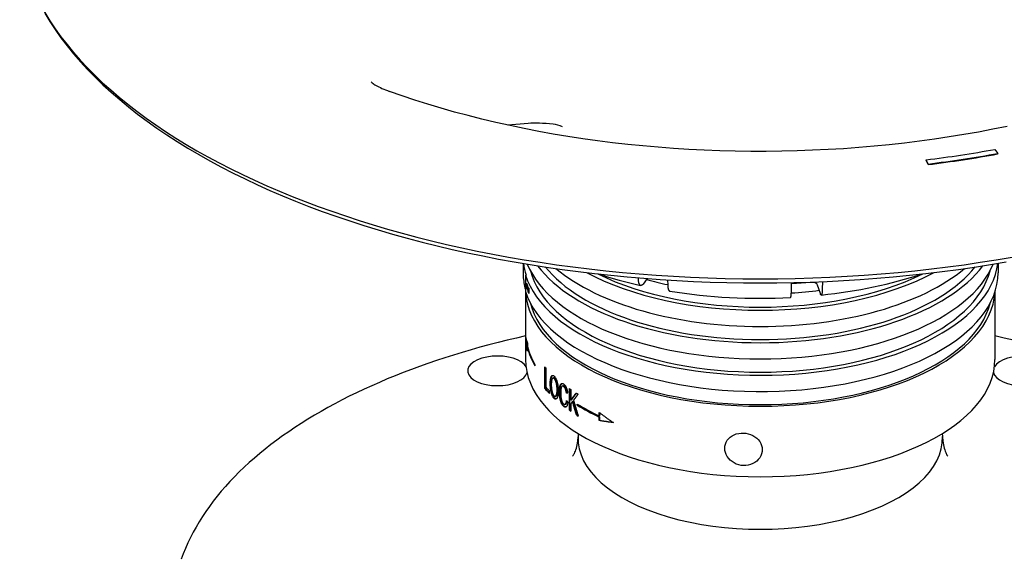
# Model space of a CAD drawing. Header units: millimetres. Extents: x 1087 to 3603, y 461 to 1487.
# Tile 13 of 19: x 1579 to 1736, y 923 to 1009. Entities that reach past the tile are written whole.
import ezdxf

# ---------------------------------------------------------------- set-up
doc = ezdxf.new("R2010")
doc.units = ezdxf.units.MM
doc.layers.add('DETAIL', color=2, linetype='Continuous')

msp = doc.modelspace()

# ---------------------------------------------------------------- linework, layer by layer
at = {"layer": 'DETAIL'}
for p, q in [((1660.15, 992.13), (1656.89, 991.85)), ((1734.69, 987.97), (1735.16, 987.33)), ((1735.16, 987.24), (1735.16, 987.33)), ((1724.04, 985.64), (1723.71, 986.3)), ((1723.71, 986.21), (1723.71, 986.3)), ((1724.04, 985.55), (1723.71, 986.21)), ((1724.04, 985.55), (1724.04, 985.64)), ((1659.33, 969.75), (1659.33, 967.74)), ((1735.22, 969.77), (1735.22, 968.24)), ((1659.79, 967.86), (1659.69, 967.85)), ((1659.69, 967.85), (1659.69, 965.25)), ((1659.89, 966.34), (1659.96, 966.35)), ((1677.76, 967.16), (1677.75, 967.45)), ((1679.16, 967.33), (1678.48, 966.45)), ((1682.41, 967.11), (1682.43, 966.26)), ((1702.19, 965.22), (1702.2, 966.69)), ((1705.25, 966.71), (1702.28, 966.48)), ((1706.82, 964.96), (1706.39, 966.29)), ((1707.14, 966.85), (1707.13, 965.61)), ((1659.72, 965.17), (1659.72, 959.86)), ((1659.95, 965.79), (1659.94, 965.65)), ((1660.19, 965.25), (1660.19, 965.84)), ((1660.24, 965.25), (1660.19, 965.25)), ((1660.24, 965.73), (1660.24, 964.93)), ((1734.72, 965.17), (1734.72, 954.37)), ((1659.72, 957.55), (1659.72, 954.37)), ((1660, 957.05), (1660, 956.48)), ((1660, 956.31), (1660, 955.75)), ((1660.05, 956.31), (1660, 956.31)), ((1661.21, 953.55), (1661.21, 953.38)), ((1662.78, 949.75), (1662.78, 953.22)), ((1662.88, 949.77), (1662.88, 953.11)), ((1662.93, 953.05), (1662.93, 949.99)), ((1664.09, 951.43), (1664.18, 951.45)), ((1662.88, 949.77), (1662.78, 949.75)), ((1663.51, 949.37), (1663.51, 948.96)), ((1665.6, 950.13), (1665.68, 950.16)), ((1666.32, 949.06), (1666.24, 949.03)), ((1666.73, 946.27), (1666.73, 949.73)), ((1666.81, 946.3), (1666.81, 949.68)), ((1666.95, 949.58), (1666.95, 947.87)), ((1664.56, 948.51), (1664.47, 948.48)), ((1666.1, 947.25), (1666.02, 947.22)), ((1667.03, 947.9), (1666.95, 947.87)), ((1666.95, 947.32), (1666.95, 946.12)), ((1667.3, 947.72), (1667.22, 947.69)), ((1667.97, 947.1), (1667.97, 947.27)), ((1666.81, 946.3), (1666.73, 946.27)), ((1668.05, 947.13), (1667.97, 947.1)), ((1668.05, 947.22), (1668.05, 947.13)), ((1671.48, 945.37), (1671.48, 945.93)), ((1671.55, 945.88), (1671.55, 945.41)), ((1667.91, 945.57), (1667.83, 945.54)), ((1671.55, 945.41), (1671.48, 945.37)), ((1671.55, 945.23), (1671.48, 945.2)), ((1671.48, 944.64), (1671.48, 945.2)), ((1671.55, 944.67), (1671.48, 944.64)), ((1671.55, 945.23), (1671.55, 944.67)), ((1668.14, 942.55), (1668.12, 942.06)), ((1726.3, 942.55), (1726.32, 942.06))]:
    msp.add_line(p, q, dxfattribs=at)
at = {"layer": 'DETAIL', "flags": 128}
for points in [[(1582.87, 1009.76), (1583.68, 1008.43), (1584.54, 1007.12), (1585.47, 1005.82), (1586.45, 1004.53), (1587.49, 1003.26), (1588.58, 1002), (1589.73, 1000.75), (1590.93, 999.52), (1592.18, 998.31), (1593.49, 997.11), (1594.85, 995.93), (1596.26, 994.77), (1597.72, 993.63), (1599.23, 992.5), (1600.78, 991.39), (1602.39, 990.3), (1604.04, 989.23), (1605.74, 988.18), (1607.48, 987.15), (1609.27, 986.14), (1611.11, 985.16), (1612.98, 984.19), (1614.9, 983.25), (1616.86, 982.33), (1618.86, 981.43), (1620.89, 980.55), (1622.97, 979.7), (1625.08, 978.87), (1627.23, 978.07), (1629.41, 977.29), (1631.63, 976.54), (1633.88, 975.81), (1636.16, 975.11), (1638.47, 974.43), (1640.81, 973.78), (1643.18, 973.16), (1645.57, 972.56), (1647.99, 971.99), (1650.44, 971.45), (1652.91, 970.94), (1655.4, 970.45), (1657.91, 970), (1660.44, 969.57), (1662.99, 969.17), (1665.56, 968.8), (1668.14, 968.45), (1670.74, 968.14), (1673.35, 967.86), (1675.97, 967.6), (1678.6, 967.38), (1681.24, 967.18), (1683.89, 967.02), (1686.55, 966.88), (1689.21, 966.78), (1691.88, 966.7), (1694.55, 966.66), (1697.22, 966.64), (1699.89, 966.66), (1702.56, 966.7), (1705.22, 966.78), (1707.89, 966.88), (1710.54, 967.02), (1713.19, 967.18), (1715.84, 967.38), (1718.47, 967.6), (1721.09, 967.86), (1723.7, 968.14), (1726.3, 968.45), (1728.88, 968.8), (1731.45, 969.17), (1734, 969.57), (1736.53, 970)], [(1635.02, 998.79), (1635.03, 998.78), (1635.07, 998.74), (1635.13, 998.68), (1635.22, 998.6), (1635.34, 998.52), (1635.48, 998.42), (1635.64, 998.31), (1635.83, 998.2), (1636.04, 998.09), (1636.26, 997.97), (1636.51, 997.85), (1636.77, 997.73), (1637.05, 997.61), (1637.34, 997.49), (1637.65, 997.37), (1637.97, 997.25)], [(1736.68, 991.66), (1734.4, 991.19), (1732.09, 990.75), (1729.76, 990.34), (1727.41, 989.96), (1725.04, 989.6), (1722.65, 989.28), (1720.25, 988.98), (1717.83, 988.72), (1715.4, 988.48), (1712.96, 988.27), (1710.51, 988.09), (1708.05, 987.95), (1705.59, 987.83), (1703.12, 987.74), (1700.65, 987.68), (1698.17, 987.66), (1695.69, 987.66), (1693.22, 987.69), (1690.75, 987.76), (1688.28, 987.85), (1685.81, 987.98), (1683.36, 988.13), (1680.91, 988.32), (1678.47, 988.53), (1676.05, 988.77), (1673.63, 989.05), (1671.23, 989.35), (1668.85, 989.68), (1666.48, 990.04), (1664.14, 990.43), (1661.81, 990.85), (1659.51, 991.3), (1657.23, 991.78), (1654.97, 992.28), (1652.74, 992.81), (1650.54, 993.37), (1648.36, 993.95), (1646.22, 994.56), (1644.11, 995.19), (1642.03, 995.85), (1639.98, 996.54), (1637.97, 997.25)], [(1664.12, 991.99), (1663.54, 992.05), (1662.98, 992.1), (1662.44, 992.13), (1661.92, 992.16), (1661.43, 992.17), (1660.97, 992.17), (1660.54, 992.15), (1660.15, 992.13)], [(1665.59, 991.6), (1665.22, 991.73), (1664.85, 991.84), (1664.49, 991.93), (1664.12, 991.99)], [(1671.34, 968.07), (1672.97, 967.56), (1674.65, 967.07), (1676.35, 966.63), (1678.1, 966.22)], [(1706.97, 964.69), (1708.04, 964.81), (1709.11, 964.95), (1710.16, 965.09), (1711.21, 965.25), (1712.26, 965.42), (1713.29, 965.6), (1714.32, 965.8), (1715.34, 966), (1716.34, 966.22), (1717.34, 966.45), (1718.33, 966.69), (1719.31, 966.94), (1720.27, 967.21), (1721.23, 967.49), (1722.17, 967.77), (1723.1, 968.07)], [(1659.83, 966.33), (1659.83, 966.36), (1659.83, 966.38), (1659.83, 966.41), (1659.84, 966.43), (1659.84, 966.45), (1659.84, 966.47), (1659.84, 966.48), (1659.85, 966.49), (1659.85, 966.51), (1659.85, 966.52), (1659.86, 966.52), (1659.86, 966.53), (1659.87, 966.53), (1659.87, 966.53), (1659.88, 966.53), (1659.88, 966.53), (1659.89, 966.52), (1659.89, 966.52), (1659.9, 966.51), (1659.91, 966.5), (1659.91, 966.48), (1659.92, 966.47), (1659.93, 966.45), (1659.94, 966.43)], [(1659.94, 965.65), (1659.93, 965.68), (1659.92, 965.7), (1659.91, 965.73), (1659.91, 965.76), (1659.9, 965.78), (1659.89, 965.81), (1659.89, 965.84), (1659.88, 965.87), (1659.87, 965.89), (1659.87, 965.92), (1659.86, 965.95), (1659.86, 965.98), (1659.85, 966.01), (1659.85, 966.04), (1659.85, 966.07), (1659.84, 966.1), (1659.84, 966.13), (1659.84, 966.15), (1659.84, 966.18), (1659.84, 966.21), (1659.83, 966.24), (1659.83, 966.27), (1659.83, 966.3), (1659.83, 966.33)], [(1659.93, 966.28), (1659.93, 966.3), (1659.93, 966.31), (1659.92, 966.32), (1659.92, 966.32), (1659.91, 966.33), (1659.91, 966.33), (1659.9, 966.34), (1659.9, 966.34), (1659.9, 966.34), (1659.89, 966.34), (1659.89, 966.34), (1659.89, 966.34), (1659.88, 966.34), (1659.88, 966.33), (1659.88, 966.33), (1659.88, 966.32), (1659.88, 966.31), (1659.87, 966.31), (1659.87, 966.3), (1659.87, 966.28), (1659.87, 966.27), (1659.87, 966.26), (1659.87, 966.24), (1659.87, 966.23)], [(1659.87, 966.23), (1659.87, 966.21), (1659.87, 966.19), (1659.87, 966.17), (1659.87, 966.15), (1659.87, 966.13), (1659.87, 966.12), (1659.88, 966.1), (1659.88, 966.08), (1659.88, 966.06), (1659.88, 966.04), (1659.89, 966.02), (1659.89, 966), (1659.89, 965.98), (1659.9, 965.96), (1659.9, 965.94), (1659.9, 965.93), (1659.91, 965.91), (1659.91, 965.89), (1659.92, 965.87), (1659.92, 965.86), (1659.93, 965.84), (1659.93, 965.82), (1659.94, 965.81), (1659.95, 965.79)], [(1659.93, 966.35), (1659.93, 966.35), (1659.93, 966.36), (1659.93, 966.36), (1659.93, 966.37), (1659.93, 966.37), (1659.93, 966.37), (1659.93, 966.38), (1659.93, 966.38), (1659.93, 966.39), (1659.93, 966.39), (1659.93, 966.39), (1659.93, 966.4), (1659.93, 966.4), (1659.93, 966.4), (1659.93, 966.41), (1659.93, 966.41), (1659.93, 966.42), (1659.93, 966.42), (1659.93, 966.42), (1659.93, 966.43), (1659.93, 966.43), (1659.93, 966.43), (1659.93, 966.44), (1659.93, 966.44)], [(1660.08, 965.6), (1660.07, 965.65), (1660.06, 965.7), (1660.05, 965.75), (1660.05, 965.79), (1660.04, 965.84), (1660.03, 965.88), (1660.02, 965.92), (1660.02, 965.95), (1660.01, 965.99), (1660, 966.02), (1660, 966.04), (1659.99, 966.07), (1659.99, 966.09), (1659.98, 966.12), (1659.98, 966.14), (1659.97, 966.16), (1659.97, 966.18), (1659.96, 966.2), (1659.96, 966.21), (1659.95, 966.23), (1659.95, 966.25), (1659.94, 966.26), (1659.94, 966.27), (1659.93, 966.28)], [(1659.94, 966.43), (1659.94, 966.42), (1659.95, 966.4), (1659.95, 966.39), (1659.96, 966.37), (1659.96, 966.35), (1659.97, 966.33), (1659.98, 966.31), (1659.98, 966.29), (1659.99, 966.27), (1659.99, 966.24), (1660, 966.22), (1660.01, 966.19), (1660.01, 966.16), (1660.02, 966.13), (1660.03, 966.1), (1660.03, 966.07), (1660.04, 966.04), (1660.05, 966), (1660.05, 965.95), (1660.06, 965.91), (1660.07, 965.85), (1660.08, 965.8), (1660.09, 965.74), (1660.11, 965.67)], [(1678.48, 966.45), (1678.43, 966.4), (1678.39, 966.35), (1678.34, 966.31), (1678.3, 966.27), (1678.25, 966.25), (1678.21, 966.23), (1678.17, 966.22), (1678.13, 966.22), (1678.09, 966.22), (1678.05, 966.24), (1678.02, 966.26), (1677.98, 966.28), (1677.95, 966.32), (1677.92, 966.36), (1677.9, 966.41), (1677.87, 966.47), (1677.85, 966.54), (1677.83, 966.61), (1677.81, 966.68), (1677.79, 966.77), (1677.78, 966.86), (1677.77, 966.95), (1677.76, 967.06), (1677.76, 967.16)], [(1682.43, 966.26), (1682.43, 966.2), (1682.43, 966.13), (1682.44, 966.07), (1682.44, 966), (1682.45, 965.94), (1682.46, 965.89), (1682.47, 965.83), (1682.48, 965.78), (1682.49, 965.73), (1682.5, 965.69), (1682.51, 965.64), (1682.53, 965.6), (1682.55, 965.56), (1682.56, 965.52), (1682.58, 965.49), (1682.6, 965.45), (1682.62, 965.43), (1682.64, 965.4), (1682.66, 965.38), (1682.68, 965.37), (1682.7, 965.35), (1682.72, 965.34), (1682.75, 965.33), (1682.77, 965.32)], [(1660.2, 965.03), (1660.2, 965.04), (1660.19, 965.06), (1660.19, 965.08), (1660.18, 965.09), (1660.18, 965.11), (1660.17, 965.13), (1660.17, 965.15), (1660.16, 965.17), (1660.16, 965.19), (1660.16, 965.21), (1660.15, 965.23), (1660.15, 965.25), (1660.14, 965.28), (1660.14, 965.3), (1660.13, 965.32), (1660.13, 965.35), (1660.12, 965.38), (1660.11, 965.41), (1660.11, 965.43), (1660.1, 965.46), (1660.1, 965.5), (1660.09, 965.53), (1660.09, 965.56), (1660.08, 965.6)], [(1660.11, 965.67), (1660.11, 965.63), (1660.12, 965.6), (1660.12, 965.57), (1660.13, 965.54), (1660.13, 965.51), (1660.14, 965.48), (1660.14, 965.46), (1660.15, 965.44), (1660.15, 965.42), (1660.15, 965.4), (1660.16, 965.39), (1660.16, 965.38), (1660.16, 965.36), (1660.17, 965.35), (1660.17, 965.34), (1660.17, 965.33), (1660.17, 965.32), (1660.17, 965.31), (1660.18, 965.3), (1660.18, 965.29), (1660.18, 965.28), (1660.18, 965.27), (1660.19, 965.26), (1660.19, 965.25)], [(1660.24, 964.93), (1660.24, 964.93), (1660.24, 964.93), (1660.24, 964.94), (1660.24, 964.94), (1660.24, 964.94), (1660.23, 964.95), (1660.23, 964.95), (1660.23, 964.96), (1660.23, 964.96), (1660.23, 964.96), (1660.23, 964.97), (1660.22, 964.97), (1660.22, 964.98), (1660.22, 964.98), (1660.22, 964.98), (1660.22, 964.99), (1660.22, 964.99), (1660.21, 965), (1660.21, 965), (1660.21, 965.01), (1660.21, 965.01), (1660.21, 965.02), (1660.21, 965.02), (1660.2, 965.03)], [(1682.77, 965.32), (1683.94, 965.14), (1685.11, 964.98), (1686.3, 964.83), (1687.49, 964.69), (1688.68, 964.57), (1689.89, 964.47), (1691.09, 964.38), (1692.3, 964.31), (1693.52, 964.25), (1694.73, 964.21), (1695.95, 964.19), (1697.17, 964.18), (1698.39, 964.19), (1699.6, 964.21), (1700.82, 964.25), (1702.03, 964.3)], [(1702.03, 964.31), (1702.04, 964.31), (1702.05, 964.32), (1702.07, 964.32), (1702.08, 964.34), (1702.09, 964.35), (1702.09, 964.37), (1702.1, 964.39), (1702.11, 964.42), (1702.12, 964.45), (1702.13, 964.48), (1702.14, 964.52), (1702.14, 964.55), (1702.15, 964.6), (1702.16, 964.64), (1702.16, 964.69), (1702.17, 964.73), (1702.17, 964.78), (1702.17, 964.84), (1702.18, 964.9), (1702.18, 964.96), (1702.18, 965.02), (1702.19, 965.09), (1702.19, 965.15), (1702.19, 965.22)], [(1707.13, 965.61), (1707.13, 965.51), (1707.12, 965.41), (1707.12, 965.31), (1707.11, 965.22), (1707.11, 965.14), (1707.1, 965.07), (1707.09, 965), (1707.08, 964.93), (1707.07, 964.88), (1707.06, 964.83), (1707.04, 964.78), (1707.03, 964.75), (1707.02, 964.73), (1707, 964.71), (1706.98, 964.7), (1706.97, 964.7), (1706.95, 964.7), (1706.93, 964.71), (1706.91, 964.73), (1706.89, 964.76), (1706.87, 964.8), (1706.85, 964.85), (1706.83, 964.9), (1706.82, 964.96)], [(1659.72, 959.86), (1659.72, 959.75), (1659.72, 959.63), (1659.72, 959.51), (1659.72, 959.4), (1659.72, 959.29), (1659.72, 959.17), (1659.72, 959.06), (1659.72, 958.96), (1659.72, 958.85), (1659.72, 958.75), (1659.72, 958.64), (1659.72, 958.55), (1659.72, 958.45), (1659.72, 958.36), (1659.72, 958.27), (1659.72, 958.17), (1659.72, 958.09), (1659.72, 958), (1659.72, 957.92), (1659.72, 957.83), (1659.72, 957.76), (1659.72, 957.68), (1659.72, 957.61), (1659.72, 957.55)], [(1659.72, 958.15), (1658.24, 957.81), (1656.77, 957.47), (1655.31, 957.1), (1653.86, 956.73), (1652.43, 956.34), (1651.01, 955.94), (1649.6, 955.53), (1648.21, 955.11), (1646.83, 954.67), (1645.46, 954.22), (1644.11, 953.76), (1642.78, 953.29), (1641.46, 952.8), (1640.16, 952.3), (1638.88, 951.8), (1637.61, 951.28), (1636.36, 950.74), (1635.13, 950.2), (1633.92, 949.65), (1632.72, 949.08), (1631.54, 948.51), (1630.39, 947.92), (1629.25, 947.32), (1628.13, 946.71), (1627.04, 946.09), (1625.96, 945.47), (1624.9, 944.83), (1623.87, 944.18), (1622.85, 943.52), (1621.86, 942.85), (1620.89, 942.17), (1619.95, 941.48), (1619.02, 940.79), (1618.12, 940.08), (1617.24, 939.36), (1616.39, 938.64), (1615.56, 937.91), (1614.75, 937.16), (1613.97, 936.41), (1613.21, 935.65), (1612.48, 934.88), (1611.77, 934.11), (1611.09, 933.32), (1610.43, 932.53), (1609.8, 931.73), (1609.2, 930.92), (1608.62, 930.1), (1608.07, 929.28), (1607.55, 928.45), (1607.06, 927.61), (1606.59, 926.77), (1606.15, 925.92), (1605.74, 925.06), (1605.36, 924.2), (1605.01, 923.33), (1604.69, 922.46)], [(1660, 955.75), (1659.99, 955.84), (1659.97, 955.93), (1659.96, 956.02), (1659.95, 956.1), (1659.93, 956.19), (1659.92, 956.28), (1659.91, 956.37), (1659.89, 956.46), (1659.88, 956.55), (1659.87, 956.64), (1659.86, 956.73), (1659.85, 956.82), (1659.84, 956.91), (1659.83, 957), (1659.82, 957.09), (1659.81, 957.18), (1659.8, 957.27), (1659.79, 957.36), (1659.79, 957.45), (1659.78, 957.54), (1659.77, 957.63), (1659.77, 957.72), (1659.76, 957.81), (1659.75, 957.89)], [(1659.75, 957.89), (1659.76, 957.86), (1659.77, 957.82), (1659.77, 957.79), (1659.78, 957.75), (1659.79, 957.72), (1659.79, 957.68), (1659.8, 957.65), (1659.81, 957.61), (1659.82, 957.58), (1659.83, 957.54), (1659.84, 957.5), (1659.85, 957.47), (1659.86, 957.43), (1659.87, 957.4), (1659.88, 957.36), (1659.89, 957.33), (1659.91, 957.29), (1659.92, 957.26), (1659.93, 957.22), (1659.95, 957.19), (1659.96, 957.15), (1659.97, 957.12), (1659.99, 957.08), (1660, 957.05)], [(1659.9, 957.32), (1659.9, 957.28), (1659.91, 957.23), (1659.91, 957.19), (1659.91, 957.15), (1659.92, 957.11), (1659.92, 957.07), (1659.93, 957.02), (1659.93, 956.98), (1659.94, 956.94), (1659.94, 956.9), (1659.94, 956.86), (1659.95, 956.81), (1659.95, 956.77), (1659.96, 956.73), (1659.96, 956.69), (1659.97, 956.65), (1659.98, 956.6), (1659.98, 956.56), (1659.99, 956.52), (1659.99, 956.48), (1660, 956.44), (1660, 956.4), (1660.01, 956.35), (1660.01, 956.31)], [(1737.67, 957.47), (1736.2, 957.81), (1734.72, 958.15)], [(1663.66, 950.5), (1663.66, 950.64), (1663.66, 950.77), (1663.67, 950.9), (1663.68, 951.02), (1663.69, 951.13), (1663.7, 951.23), (1663.72, 951.32), (1663.73, 951.41), (1663.75, 951.49), (1663.78, 951.56), (1663.8, 951.63), (1663.83, 951.69), (1663.86, 951.74), (1663.89, 951.78), (1663.92, 951.81), (1663.95, 951.84), (1663.99, 951.85), (1664.02, 951.86), (1664.06, 951.86), (1664.1, 951.86), (1664.14, 951.84), (1664.19, 951.82), (1664.23, 951.79), (1664.28, 951.75)], [(1664.28, 948.16), (1664.23, 948.21), (1664.19, 948.26), (1664.14, 948.32), (1664.1, 948.39), (1664.06, 948.46), (1664.02, 948.54), (1663.98, 948.62), (1663.95, 948.71), (1663.91, 948.81), (1663.88, 948.9), (1663.85, 949.01), (1663.82, 949.11), (1663.79, 949.22), (1663.77, 949.33), (1663.75, 949.45), (1663.73, 949.56), (1663.71, 949.68), (1663.7, 949.8), (1663.69, 949.92), (1663.68, 950.04), (1663.67, 950.16), (1663.66, 950.27), (1663.66, 950.39), (1663.66, 950.5)], [(1663.75, 950.52), (1663.75, 950.62), (1663.75, 950.71), (1663.75, 950.8), (1663.76, 950.89), (1663.76, 950.97), (1663.77, 951.05), (1663.77, 951.12), (1663.78, 951.19), (1663.79, 951.26), (1663.8, 951.33), (1663.81, 951.39), (1663.82, 951.44), (1663.84, 951.5), (1663.85, 951.55), (1663.87, 951.6), (1663.88, 951.64), (1663.9, 951.68), (1663.92, 951.72), (1663.94, 951.75), (1663.96, 951.78), (1663.98, 951.81), (1664, 951.83), (1664.03, 951.85), (1664.05, 951.86)], [(1664.37, 948.19), (1664.32, 948.23), (1664.27, 948.29), (1664.23, 948.34), (1664.19, 948.41), (1664.15, 948.48), (1664.11, 948.56), (1664.07, 948.64), (1664.03, 948.73), (1664, 948.83), (1663.97, 948.93), (1663.94, 949.03), (1663.91, 949.13), (1663.88, 949.24), (1663.86, 949.35), (1663.84, 949.47), (1663.82, 949.59), (1663.8, 949.71), (1663.79, 949.83), (1663.78, 949.94), (1663.77, 950.06), (1663.76, 950.18), (1663.75, 950.29), (1663.75, 950.41), (1663.75, 950.52)], [(1664.28, 951.35), (1664.25, 951.38), (1664.22, 951.4), (1664.19, 951.42), (1664.16, 951.43), (1664.13, 951.43), (1664.11, 951.43), (1664.08, 951.42), (1664.05, 951.41), (1664.03, 951.4), (1664.01, 951.38), (1663.98, 951.35), (1663.96, 951.32), (1663.94, 951.28), (1663.92, 951.23), (1663.9, 951.18), (1663.89, 951.11), (1663.87, 951.04), (1663.86, 950.96), (1663.85, 950.88), (1663.85, 950.78), (1663.84, 950.68), (1663.83, 950.57), (1663.83, 950.45), (1663.83, 950.33)], [(1664.37, 951.38), (1664.36, 951.38), (1664.35, 951.39), (1664.34, 951.4), (1664.33, 951.41), (1664.32, 951.41), (1664.32, 951.42), (1664.31, 951.42), (1664.3, 951.43), (1664.29, 951.43), (1664.28, 951.44), (1664.27, 951.44), (1664.27, 951.44), (1664.26, 951.45), (1664.25, 951.45), (1664.24, 951.45), (1664.24, 951.45), (1664.23, 951.45), (1664.22, 951.45), (1664.21, 951.45), (1664.2, 951.45), (1664.2, 951.45), (1664.19, 951.45), (1664.18, 951.45), (1664.18, 951.45)], [(1664.28, 951.75), (1664.32, 951.7), (1664.37, 951.65), (1664.41, 951.59), (1664.45, 951.53), (1664.5, 951.46), (1664.54, 951.38), (1664.58, 951.3), (1664.62, 951.21), (1664.65, 951.12), (1664.69, 951.02), (1664.72, 950.92), (1664.75, 950.82), (1664.78, 950.71), (1664.81, 950.6), (1664.83, 950.49), (1664.85, 950.37), (1664.87, 950.25), (1664.89, 950.13), (1664.9, 950), (1664.92, 949.88), (1664.92, 949.75), (1664.93, 949.63), (1664.93, 949.5), (1664.94, 949.37)], [(1664.74, 949.54), (1664.74, 949.64), (1664.74, 949.75), (1664.74, 949.85), (1664.73, 949.95), (1664.72, 950.04), (1664.71, 950.14), (1664.7, 950.23), (1664.69, 950.33), (1664.67, 950.42), (1664.65, 950.5), (1664.64, 950.59), (1664.62, 950.67), (1664.59, 950.75), (1664.57, 950.82), (1664.55, 950.89), (1664.52, 950.96), (1664.49, 951.03), (1664.46, 951.09), (1664.43, 951.14), (1664.4, 951.2), (1664.37, 951.24), (1664.34, 951.28), (1664.31, 951.32), (1664.28, 951.35)], [(1664.83, 949.56), (1664.83, 949.67), (1664.83, 949.77), (1664.82, 949.87), (1664.82, 949.97), (1664.81, 950.07), (1664.8, 950.17), (1664.79, 950.26), (1664.77, 950.35), (1664.76, 950.44), (1664.74, 950.53), (1664.72, 950.61), (1664.7, 950.69), (1664.68, 950.77), (1664.66, 950.85), (1664.63, 950.92), (1664.61, 950.99), (1664.58, 951.05), (1664.55, 951.11), (1664.52, 951.17), (1664.49, 951.22), (1664.46, 951.27), (1664.43, 951.31), (1664.4, 951.34), (1664.37, 951.38)], [(1665.13, 949.24), (1665.13, 949.37), (1665.13, 949.5), (1665.14, 949.62), (1665.15, 949.73), (1665.16, 949.84), (1665.18, 949.94), (1665.19, 950.03), (1665.21, 950.12), (1665.24, 950.2), (1665.26, 950.27), (1665.29, 950.33), (1665.32, 950.39), (1665.35, 950.43), (1665.39, 950.47), (1665.42, 950.5), (1665.46, 950.53), (1665.51, 950.54), (1665.55, 950.55), (1665.59, 950.55), (1665.64, 950.55), (1665.68, 950.53), (1665.73, 950.51), (1665.78, 950.49), (1665.83, 950.45)], [(1665.21, 949.27), (1665.21, 949.36), (1665.22, 949.44), (1665.22, 949.52), (1665.22, 949.6), (1665.23, 949.68), (1665.23, 949.75), (1665.24, 949.82), (1665.25, 949.89), (1665.26, 949.96), (1665.27, 950.02), (1665.28, 950.08), (1665.3, 950.14), (1665.31, 950.19), (1665.33, 950.24), (1665.34, 950.29), (1665.36, 950.33), (1665.38, 950.37), (1665.4, 950.41), (1665.42, 950.44), (1665.44, 950.47), (1665.47, 950.49), (1665.49, 950.52), (1665.52, 950.54), (1665.54, 950.55)], [(1665.83, 950.45), (1665.87, 950.42), (1665.9, 950.39), (1665.94, 950.35), (1665.97, 950.31), (1666.01, 950.27), (1666.04, 950.22), (1666.07, 950.18), (1666.11, 950.13), (1666.14, 950.07), (1666.16, 950.02), (1666.19, 949.96), (1666.22, 949.89), (1666.25, 949.83), (1666.27, 949.76), (1666.3, 949.69), (1666.32, 949.62), (1666.34, 949.55), (1666.36, 949.47), (1666.38, 949.4), (1666.39, 949.32), (1666.41, 949.24), (1666.42, 949.16), (1666.44, 949.07), (1666.45, 948.99)], [(1663.51, 949.08), (1663.49, 949.1), (1663.46, 949.13), (1663.43, 949.16), (1663.4, 949.19), (1663.38, 949.22), (1663.35, 949.25), (1663.32, 949.28), (1663.29, 949.31), (1663.27, 949.34), (1663.24, 949.36), (1663.21, 949.39), (1663.19, 949.42), (1663.16, 949.45), (1663.13, 949.48), (1663.11, 949.51), (1663.08, 949.54), (1663.06, 949.57), (1663.03, 949.6), (1663, 949.63), (1662.98, 949.66), (1662.95, 949.68), (1662.93, 949.71), (1662.9, 949.74), (1662.88, 949.77)], [(1663.83, 950.33), (1663.83, 950.22), (1663.83, 950.12), (1663.84, 950.02), (1663.84, 949.93), (1663.85, 949.83), (1663.86, 949.74), (1663.87, 949.65), (1663.89, 949.56), (1663.9, 949.47), (1663.92, 949.38), (1663.94, 949.3), (1663.96, 949.22), (1663.98, 949.14), (1664, 949.07), (1664.02, 949), (1664.05, 948.93), (1664.07, 948.87), (1664.1, 948.81), (1664.12, 948.76), (1664.15, 948.71), (1664.18, 948.67), (1664.21, 948.63), (1664.24, 948.59), (1664.28, 948.56)], [(1664.28, 948.56), (1664.31, 948.53), (1664.34, 948.51), (1664.37, 948.49), (1664.4, 948.48), (1664.43, 948.48), (1664.46, 948.48), (1664.49, 948.49), (1664.51, 948.5), (1664.54, 948.52), (1664.56, 948.55), (1664.59, 948.58), (1664.61, 948.62), (1664.63, 948.67), (1664.65, 948.71), (1664.67, 948.77), (1664.68, 948.83), (1664.7, 948.9), (1664.71, 948.97), (1664.72, 949.05), (1664.73, 949.14), (1664.74, 949.23), (1664.74, 949.33), (1664.74, 949.43), (1664.74, 949.54)], [(1664.94, 949.37), (1664.93, 949.24), (1664.93, 949.12), (1664.92, 949), (1664.91, 948.89), (1664.9, 948.78), (1664.89, 948.68), (1664.87, 948.59), (1664.85, 948.5), (1664.83, 948.42), (1664.8, 948.35), (1664.77, 948.28), (1664.74, 948.23), (1664.71, 948.18), (1664.68, 948.14), (1664.64, 948.11), (1664.61, 948.08), (1664.57, 948.07), (1664.53, 948.06), (1664.49, 948.06), (1664.45, 948.06), (1664.41, 948.08), (1664.36, 948.1), (1664.32, 948.13), (1664.28, 948.16)], [(1664.56, 948.51), (1664.58, 948.52), (1664.6, 948.53), (1664.62, 948.54), (1664.63, 948.56), (1664.65, 948.58), (1664.67, 948.6), (1664.69, 948.63), (1664.7, 948.66), (1664.72, 948.69), (1664.73, 948.73), (1664.75, 948.76), (1664.76, 948.81), (1664.77, 948.85), (1664.78, 948.9), (1664.79, 948.95), (1664.8, 949.01), (1664.81, 949.07), (1664.81, 949.13), (1664.82, 949.19), (1664.82, 949.26), (1664.83, 949.33), (1664.83, 949.41), (1664.83, 949.48), (1664.83, 949.56)], [(1665.83, 946.87), (1665.77, 946.92), (1665.71, 946.97), (1665.66, 947.03), (1665.6, 947.1), (1665.56, 947.17), (1665.51, 947.24), (1665.47, 947.32), (1665.43, 947.41), (1665.39, 947.5), (1665.36, 947.59), (1665.33, 947.69), (1665.3, 947.79), (1665.27, 947.9), (1665.25, 948.01), (1665.22, 948.13), (1665.2, 948.25), (1665.19, 948.37), (1665.17, 948.5), (1665.16, 948.62), (1665.15, 948.75), (1665.14, 948.87), (1665.13, 948.99), (1665.13, 949.12), (1665.13, 949.24)], [(1665.91, 946.9), (1665.85, 946.95), (1665.79, 947), (1665.74, 947.06), (1665.69, 947.12), (1665.64, 947.19), (1665.6, 947.27), (1665.55, 947.35), (1665.52, 947.43), (1665.48, 947.52), (1665.45, 947.62), (1665.41, 947.71), (1665.38, 947.82), (1665.36, 947.93), (1665.33, 948.04), (1665.31, 948.15), (1665.29, 948.28), (1665.27, 948.4), (1665.26, 948.52), (1665.24, 948.65), (1665.23, 948.77), (1665.22, 948.89), (1665.22, 949.02), (1665.21, 949.14), (1665.21, 949.27)], [(1665.82, 950.06), (1665.78, 950.09), (1665.74, 950.11), (1665.7, 950.13), (1665.66, 950.14), (1665.63, 950.14), (1665.6, 950.13), (1665.56, 950.12), (1665.53, 950.1), (1665.51, 950.07), (1665.48, 950.03), (1665.46, 949.99), (1665.44, 949.95), (1665.42, 949.9), (1665.4, 949.84), (1665.39, 949.78), (1665.37, 949.71), (1665.36, 949.64), (1665.35, 949.56), (1665.34, 949.49), (1665.34, 949.41), (1665.33, 949.33), (1665.33, 949.25), (1665.33, 949.17), (1665.33, 949.08)], [(1665.33, 949.08), (1665.33, 948.97), (1665.33, 948.87), (1665.33, 948.76), (1665.34, 948.66), (1665.35, 948.56), (1665.36, 948.46), (1665.37, 948.36), (1665.38, 948.27), (1665.4, 948.17), (1665.41, 948.09), (1665.43, 948), (1665.45, 947.92), (1665.47, 947.85), (1665.5, 947.77), (1665.52, 947.7), (1665.55, 947.64), (1665.58, 947.58), (1665.61, 947.52), (1665.64, 947.47), (1665.68, 947.42), (1665.71, 947.38), (1665.74, 947.34), (1665.78, 947.3), (1665.81, 947.27)], [(1665.91, 950.09), (1665.9, 950.1), (1665.89, 950.1), (1665.88, 950.11), (1665.87, 950.12), (1665.86, 950.12), (1665.84, 950.13), (1665.83, 950.14), (1665.82, 950.14), (1665.81, 950.15), (1665.8, 950.15), (1665.8, 950.15), (1665.79, 950.16), (1665.78, 950.16), (1665.77, 950.16), (1665.76, 950.16), (1665.75, 950.16), (1665.74, 950.17), (1665.73, 950.17), (1665.72, 950.17), (1665.71, 950.16), (1665.7, 950.16), (1665.7, 950.16), (1665.69, 950.16), (1665.68, 950.16)], [(1666.24, 949.03), (1666.23, 949.1), (1666.22, 949.16), (1666.21, 949.23), (1666.2, 949.29), (1666.19, 949.35), (1666.17, 949.4), (1666.16, 949.46), (1666.14, 949.51), (1666.13, 949.56), (1666.11, 949.61), (1666.1, 949.65), (1666.08, 949.69), (1666.06, 949.74), (1666.05, 949.77), (1666.03, 949.81), (1666.01, 949.85), (1665.99, 949.88), (1665.97, 949.91), (1665.94, 949.94), (1665.92, 949.97), (1665.9, 949.99), (1665.87, 950.02), (1665.85, 950.04), (1665.82, 950.06)], [(1666.32, 949.06), (1666.31, 949.12), (1666.3, 949.19), (1666.29, 949.25), (1666.28, 949.32), (1666.27, 949.37), (1666.26, 949.43), (1666.24, 949.49), (1666.23, 949.54), (1666.21, 949.59), (1666.2, 949.63), (1666.18, 949.68), (1666.16, 949.72), (1666.15, 949.76), (1666.13, 949.8), (1666.11, 949.84), (1666.09, 949.87), (1666.07, 949.91), (1666.05, 949.94), (1666.03, 949.97), (1666.01, 950), (1665.98, 950.02), (1665.96, 950.05), (1665.93, 950.07), (1665.91, 950.09)], [(1666.45, 948.99), (1666.44, 948.99), (1666.43, 948.99), (1666.42, 948.99), (1666.41, 948.99), (1666.4, 948.99), (1666.4, 949), (1666.39, 949), (1666.38, 949), (1666.37, 949), (1666.36, 949), (1666.35, 949), (1666.34, 949.01), (1666.33, 949.01), (1666.33, 949.01), (1666.32, 949.01), (1666.31, 949.01), (1666.3, 949.01), (1666.29, 949.02), (1666.28, 949.02), (1666.27, 949.02), (1666.27, 949.02), (1666.26, 949.02), (1666.25, 949.03), (1666.24, 949.03)], [(1666.44, 949.03), (1666.44, 949.03), (1666.43, 949.03), (1666.43, 949.03), (1666.42, 949.04), (1666.42, 949.04), (1666.41, 949.04), (1666.41, 949.04), (1666.4, 949.04), (1666.4, 949.04), (1666.39, 949.04), (1666.39, 949.04), (1666.38, 949.04), (1666.38, 949.04), (1666.37, 949.05), (1666.37, 949.05), (1666.36, 949.05), (1666.36, 949.05), (1666.35, 949.05), (1666.35, 949.05), (1666.34, 949.05), (1666.34, 949.05), (1666.33, 949.05), (1666.33, 949.05), (1666.32, 949.06)], [(1666.95, 947.87), (1666.98, 947.92), (1667.02, 947.96), (1667.05, 948.01), (1667.08, 948.06), (1667.12, 948.11), (1667.15, 948.16), (1667.19, 948.21), (1667.22, 948.25), (1667.26, 948.3), (1667.29, 948.35), (1667.33, 948.4), (1667.36, 948.45), (1667.4, 948.5), (1667.43, 948.54), (1667.47, 948.59), (1667.5, 948.64), (1667.54, 948.69), (1667.57, 948.74), (1667.61, 948.79), (1667.64, 948.84), (1667.68, 948.89), (1667.72, 948.93), (1667.75, 948.98), (1667.79, 949.03)], [(1667.03, 947.9), (1667.06, 947.94), (1667.09, 947.99), (1667.13, 948.03), (1667.16, 948.08), (1667.19, 948.13), (1667.22, 948.17), (1667.26, 948.22), (1667.29, 948.27), (1667.32, 948.31), (1667.36, 948.36), (1667.39, 948.4), (1667.42, 948.45), (1667.46, 948.5), (1667.49, 948.54), (1667.52, 948.59), (1667.56, 948.64), (1667.59, 948.68), (1667.62, 948.73), (1667.66, 948.78), (1667.69, 948.82), (1667.72, 948.87), (1667.76, 948.91), (1667.79, 948.96), (1667.83, 949.01)], [(1668.1, 948.84), (1668.07, 948.8), (1668.04, 948.76), (1668.01, 948.72), (1667.98, 948.68), (1667.95, 948.64), (1667.92, 948.6), (1667.89, 948.56), (1667.86, 948.52), (1667.83, 948.48), (1667.8, 948.44), (1667.77, 948.4), (1667.74, 948.36), (1667.71, 948.32), (1667.68, 948.28), (1667.65, 948.24), (1667.62, 948.2), (1667.59, 948.17), (1667.56, 948.13), (1667.53, 948.09), (1667.5, 948.05), (1667.47, 948.01), (1667.44, 947.97), (1667.41, 947.93), (1667.38, 947.89)], [(1664.61, 948.08), (1664.6, 948.08), (1664.59, 948.08), (1664.58, 948.08), (1664.57, 948.08), (1664.56, 948.08), (1664.55, 948.08), (1664.54, 948.09), (1664.53, 948.09), (1664.52, 948.09), (1664.51, 948.1), (1664.5, 948.1), (1664.49, 948.1), (1664.48, 948.11), (1664.47, 948.11), (1664.46, 948.12), (1664.45, 948.12), (1664.44, 948.13), (1664.43, 948.14), (1664.42, 948.14), (1664.41, 948.15), (1664.4, 948.16), (1664.39, 948.17), (1664.38, 948.18), (1664.37, 948.19)], [(1665.81, 947.27), (1665.84, 947.26), (1665.87, 947.24), (1665.89, 947.23), (1665.92, 947.22), (1665.94, 947.21), (1665.97, 947.21), (1665.99, 947.21), (1666.01, 947.22), (1666.04, 947.23), (1666.06, 947.24), (1666.08, 947.26), (1666.1, 947.28), (1666.12, 947.3), (1666.14, 947.33), (1666.16, 947.36), (1666.17, 947.4), (1666.19, 947.44), (1666.2, 947.48), (1666.22, 947.53), (1666.23, 947.58), (1666.24, 947.63), (1666.25, 947.69), (1666.26, 947.75), (1666.27, 947.82)], [(1666.48, 947.55), (1666.46, 947.47), (1666.45, 947.39), (1666.44, 947.31), (1666.42, 947.24), (1666.4, 947.18), (1666.38, 947.12), (1666.36, 947.06), (1666.34, 947.01), (1666.32, 946.97), (1666.29, 946.93), (1666.26, 946.89), (1666.24, 946.86), (1666.21, 946.83), (1666.18, 946.81), (1666.15, 946.79), (1666.12, 946.78), (1666.08, 946.78), (1666.05, 946.78), (1666.01, 946.78), (1665.98, 946.79), (1665.94, 946.8), (1665.9, 946.82), (1665.87, 946.84), (1665.83, 946.87)], [(1666.1, 947.25), (1666.11, 947.25), (1666.13, 947.26), (1666.14, 947.27), (1666.15, 947.27), (1666.16, 947.28), (1666.18, 947.3), (1666.19, 947.31), (1666.2, 947.32), (1666.21, 947.34), (1666.22, 947.35), (1666.23, 947.37), (1666.24, 947.39), (1666.25, 947.41), (1666.26, 947.44), (1666.27, 947.46), (1666.28, 947.48), (1666.29, 947.51), (1666.29, 947.54), (1666.3, 947.57), (1666.31, 947.6), (1666.32, 947.63), (1666.32, 947.66), (1666.33, 947.69), (1666.33, 947.73)], [(1666.27, 947.82), (1666.27, 947.81), (1666.28, 947.79), (1666.29, 947.78), (1666.3, 947.77), (1666.31, 947.76), (1666.32, 947.75), (1666.33, 947.74), (1666.33, 947.73), (1666.34, 947.72), (1666.35, 947.71), (1666.36, 947.69), (1666.37, 947.68), (1666.38, 947.67), (1666.39, 947.66), (1666.4, 947.65), (1666.4, 947.64), (1666.41, 947.63), (1666.42, 947.62), (1666.43, 947.6), (1666.44, 947.59), (1666.45, 947.58), (1666.46, 947.57), (1666.47, 947.56), (1666.48, 947.55)], [(1667.22, 947.69), (1667.21, 947.67), (1667.2, 947.65), (1667.19, 947.64), (1667.17, 947.62), (1667.16, 947.61), (1667.15, 947.59), (1667.14, 947.58), (1667.13, 947.56), (1667.12, 947.55), (1667.11, 947.53), (1667.09, 947.52), (1667.08, 947.5), (1667.07, 947.49), (1667.06, 947.47), (1667.05, 947.46), (1667.04, 947.44), (1667.03, 947.43), (1667.01, 947.41), (1667, 947.4), (1666.99, 947.38), (1666.98, 947.37), (1666.97, 947.35), (1666.96, 947.34), (1666.95, 947.32)], [(1667.83, 945.54), (1667.8, 945.63), (1667.78, 945.72), (1667.75, 945.81), (1667.73, 945.9), (1667.7, 945.99), (1667.68, 946.08), (1667.65, 946.16), (1667.62, 946.25), (1667.6, 946.34), (1667.57, 946.43), (1667.55, 946.52), (1667.52, 946.61), (1667.5, 946.7), (1667.47, 946.79), (1667.45, 946.88), (1667.42, 946.97), (1667.4, 947.06), (1667.37, 947.15), (1667.35, 947.24), (1667.32, 947.33), (1667.3, 947.42), (1667.27, 947.51), (1667.25, 947.6), (1667.22, 947.69)], [(1667.91, 945.57), (1667.88, 945.66), (1667.86, 945.75), (1667.83, 945.84), (1667.81, 945.93), (1667.78, 946.02), (1667.75, 946.11), (1667.73, 946.2), (1667.7, 946.28), (1667.68, 946.37), (1667.65, 946.46), (1667.63, 946.55), (1667.6, 946.64), (1667.58, 946.73), (1667.55, 946.82), (1667.53, 946.91), (1667.5, 947), (1667.48, 947.09), (1667.45, 947.18), (1667.43, 947.27), (1667.4, 947.36), (1667.38, 947.45), (1667.35, 947.54), (1667.33, 947.63), (1667.3, 947.72)], [(1667.38, 947.89), (1667.41, 947.78), (1667.44, 947.68), (1667.47, 947.57), (1667.5, 947.47), (1667.53, 947.36), (1667.56, 947.25), (1667.59, 947.15), (1667.63, 947.04), (1667.66, 946.94), (1667.69, 946.83), (1667.72, 946.72), (1667.75, 946.62), (1667.78, 946.51), (1667.82, 946.41), (1667.85, 946.3), (1667.88, 946.2), (1667.91, 946.09), (1667.94, 945.98), (1667.97, 945.88), (1668.01, 945.77), (1668.04, 945.67), (1668.07, 945.56), (1668.1, 945.46), (1668.13, 945.35)], [(1666.17, 946.8), (1666.16, 946.8), (1666.15, 946.8), (1666.14, 946.8), (1666.13, 946.8), (1666.12, 946.8), (1666.11, 946.8), (1666.1, 946.81), (1666.09, 946.81), (1666.08, 946.81), (1666.07, 946.81), (1666.05, 946.82), (1666.04, 946.82), (1666.03, 946.82), (1666.02, 946.83), (1666.01, 946.83), (1666, 946.84), (1665.99, 946.84), (1665.98, 946.85), (1665.97, 946.86), (1665.96, 946.86), (1665.94, 946.87), (1665.93, 946.88), (1665.92, 946.89), (1665.91, 946.9)], [(1666.95, 946.2), (1666.94, 946.21), (1666.94, 946.21), (1666.93, 946.21), (1666.92, 946.22), (1666.92, 946.22), (1666.91, 946.23), (1666.91, 946.23), (1666.9, 946.23), (1666.9, 946.24), (1666.89, 946.24), (1666.88, 946.25), (1666.88, 946.25), (1666.87, 946.25), (1666.87, 946.26), (1666.86, 946.26), (1666.86, 946.27), (1666.85, 946.27), (1666.85, 946.27), (1666.84, 946.28), (1666.83, 946.28), (1666.83, 946.28), (1666.82, 946.29), (1666.82, 946.29), (1666.81, 946.3)], [(1668.05, 947.13), (1668.18, 947.05), (1668.32, 946.96), (1668.46, 946.88), (1668.6, 946.8), (1668.74, 946.72), (1668.88, 946.63), (1669.02, 946.55), (1669.16, 946.47), (1669.3, 946.39), (1669.45, 946.31), (1669.59, 946.23), (1669.74, 946.15), (1669.88, 946.07), (1670.03, 945.99), (1670.18, 945.92), (1670.33, 945.84), (1670.48, 945.76), (1670.63, 945.69), (1670.78, 945.61), (1670.93, 945.53), (1671.09, 945.46), (1671.24, 945.38), (1671.4, 945.31), (1671.55, 945.23)], [(1671.48, 945.93), (1671.58, 945.87), (1671.67, 945.8), (1671.76, 945.73), (1671.85, 945.66), (1671.94, 945.59), (1672.04, 945.52), (1672.13, 945.45), (1672.22, 945.38), (1672.31, 945.31), (1672.41, 945.24), (1672.5, 945.18), (1672.6, 945.11), (1672.69, 945.04), (1672.78, 944.97), (1672.88, 944.9), (1672.98, 944.84), (1673.07, 944.77), (1673.17, 944.7), (1673.26, 944.63), (1673.36, 944.57), (1673.46, 944.5), (1673.55, 944.43), (1673.65, 944.37), (1673.75, 944.3)], [(1668.11, 945.45), (1668.1, 945.45), (1668.09, 945.46), (1668.08, 945.46), (1668.07, 945.47), (1668.06, 945.47), (1668.06, 945.48), (1668.05, 945.48), (1668.04, 945.49), (1668.03, 945.49), (1668.02, 945.5), (1668.01, 945.5), (1668.01, 945.51), (1668, 945.51), (1667.99, 945.52), (1667.98, 945.52), (1667.97, 945.53), (1667.97, 945.53), (1667.96, 945.54), (1667.95, 945.54), (1667.94, 945.55), (1667.93, 945.56), (1667.92, 945.56), (1667.92, 945.57), (1667.91, 945.57)], [(1673.75, 944.3), (1673.65, 944.31), (1673.55, 944.33), (1673.46, 944.34), (1673.36, 944.35), (1673.26, 944.36), (1673.17, 944.38), (1673.07, 944.39), (1672.98, 944.4), (1672.88, 944.42), (1672.78, 944.43), (1672.69, 944.44), (1672.6, 944.46), (1672.5, 944.47), (1672.41, 944.49), (1672.31, 944.5), (1672.22, 944.51), (1672.13, 944.53), (1672.04, 944.54), (1671.94, 944.56), (1671.85, 944.57), (1671.76, 944.59), (1671.67, 944.6), (1671.58, 944.62), (1671.48, 944.64)], [(1671.55, 944.67), (1671.64, 944.66), (1671.72, 944.64), (1671.81, 944.63), (1671.89, 944.61), (1671.98, 944.6), (1672.07, 944.59), (1672.15, 944.57), (1672.24, 944.56), (1672.33, 944.55), (1672.42, 944.53), (1672.5, 944.52), (1672.59, 944.51), (1672.68, 944.49), (1672.77, 944.48), (1672.86, 944.47), (1672.94, 944.45), (1673.03, 944.44), (1673.12, 944.43), (1673.21, 944.42), (1673.3, 944.41), (1673.39, 944.39), (1673.48, 944.38), (1673.57, 944.37), (1673.66, 944.36)], [(1694.53, 937.44), (1694.15, 937.47), (1693.77, 937.56), (1693.39, 937.68), (1693.03, 937.86), (1692.71, 938.07), (1692.42, 938.3), (1692.17, 938.57), (1691.95, 938.87), (1691.78, 939.19), (1691.65, 939.53), (1691.58, 939.87), (1691.55, 940.2), (1691.58, 940.53), (1691.65, 940.86), (1691.78, 941.18), (1691.95, 941.48), (1692.17, 941.75), (1692.42, 941.98), (1692.71, 942.18), (1693.03, 942.35), (1693.39, 942.49), (1693.77, 942.58), (1694.15, 942.63), (1694.53, 942.64)], [(1694.53, 942.64), (1694.92, 942.6), (1695.3, 942.52), (1695.68, 942.4), (1696.04, 942.24), (1696.37, 942.05), (1696.65, 941.83), (1696.91, 941.58), (1697.13, 941.29), (1697.31, 940.98), (1697.43, 940.66), (1697.51, 940.32), (1697.53, 939.99), (1697.51, 939.66), (1697.43, 939.32), (1697.31, 938.99), (1697.13, 938.68), (1696.91, 938.4), (1696.65, 938.15), (1696.37, 937.94), (1696.04, 937.75), (1695.68, 937.6), (1695.3, 937.5), (1694.92, 937.45), (1694.53, 937.44)], [(1667.26, 938.93), (1667.27, 938.94), (1667.29, 938.97), (1667.33, 939.04), (1667.38, 939.13), (1667.45, 939.25), (1667.52, 939.39), (1667.59, 939.56), (1667.67, 939.75), (1667.75, 939.97), (1667.83, 940.2), (1667.9, 940.47), (1667.97, 940.75), (1668.07, 941.36), (1668.12, 942.02)], [(1726.32, 942.02), (1726.37, 941.37), (1726.48, 940.76), (1726.62, 940.22), (1726.69, 939.97), (1726.77, 939.75), (1726.85, 939.55), (1726.92, 939.38), (1726.99, 939.24), (1727.06, 939.12), (1727.11, 939.04), (1727.15, 938.97), (1727.17, 938.94), (1727.18, 938.93)]]:
    msp.add_lwpolyline(points, dxfattribs=at)
at = {"layer": 'DETAIL'}
for centre, major_axis, start_param, end_param in [((1697.22, 1026.84), (-119.3, 0), 0.126706, 3.014886), ((1697.23, 1039.43), (109.68, 0), 4.956186, 5.060905), ((1697.23, 1039.43), (-111.05, 0), 1.814593, 1.919313), ((1697.23, 1039.34), (-111.05, 0), 1.814593, 1.919313), ((1697.22, 970.84), (-37.9, 0), 0.057897, 0.157895), ((1697.22, 970.84), (38, 0), 3.299487, 6.22635), ((1697.22, 973.44), (38, 0), 3.343044, 6.081734), ((1697.22, 976.04), (38, 0), 3.500445, 5.924333), ((1697.22, 968.24), (-37.9, 0), 0.026388, 0.140356), ((1697.22, 968.24), (38, 0), 3.299487, 6.283185), ((1697.22, 970.84), (37, 0), 3.266134, 6.158644), ((1697.22, 976.04), (37, 0), 3.52154, 5.903238), ((1697.22, 978.64), (-38, 0), 0.536844, 2.604749), ((1697.22, 981.23), (-38, 0), 0.750999, 2.390594), ((1697.22, 981.23), (-37, 0), 0.792602, 2.34899), ((1697.22, 983.83), (-38, 0), 1.071974, 1.170925), ((1702.44, 965.98), (-1, 0), 4.868919, 4.955109), ((1705.4, 966.22), (1, 0), 0.15653, 1.727326), ((1697.22, 965.64), (37.5, 0), 3.168797, 6.255981), ((1697.22, 970.1), (-38, 0), 0.226547, 0.232765), ((1697.22, 983.83), (-38, 0), 1.70183, 1.821744), ((1697.22, 965.64), (37, 0), 3.266134, 6.158644), ((1655.22, 952.58), (4.75, 0), 0.27532, 6.178855), ((1697.22, 958.79), (-37.5, 0), 0.123258, 0.283258), ((1697.22, 958.61), (-37.5, 0), 0.123258, 0.283258), ((1739.22, 952.58), (-4.75, 0), 0.10433, 6.007866), ((1697.22, 954.37), (37.5, 0), 3.141593, 6.283185), ((1697.22, 960.63), (37.5, 0), 3.548743, 3.55858), ((1697.22, 957.17), (-37.5, 0), 0.40715, 0.453736), ((1697.22, 957.57), (37.5, 0), 3.55858, 3.595328), ((1697.22, 960.63), (37.5, 0), 3.763052, 3.772889), ((1697.22, 960.63), (37.5, 0), 3.809963, 3.823377), ((1697.22, 958.99), (37.5, 0), 3.817831, 3.956061), ((1697.22, 957.17), (-37.5, 0), 0.621459, 0.631297), ((1697.22, 958.81), (-37.5, 0), 0.676238, 0.814469), ((1697.22, 957.17), (-37.5, 0), 0.670159, 0.683167), ((1697.22, 941.78), (-29.11, 0), 6.26348, 9.444483)]:
    msp.add_ellipse(centre, major_axis=major_axis, ratio=0.499133, start_param=start_param, end_param=end_param, dxfattribs=at)

doc.saveas('drawing.dxf')
